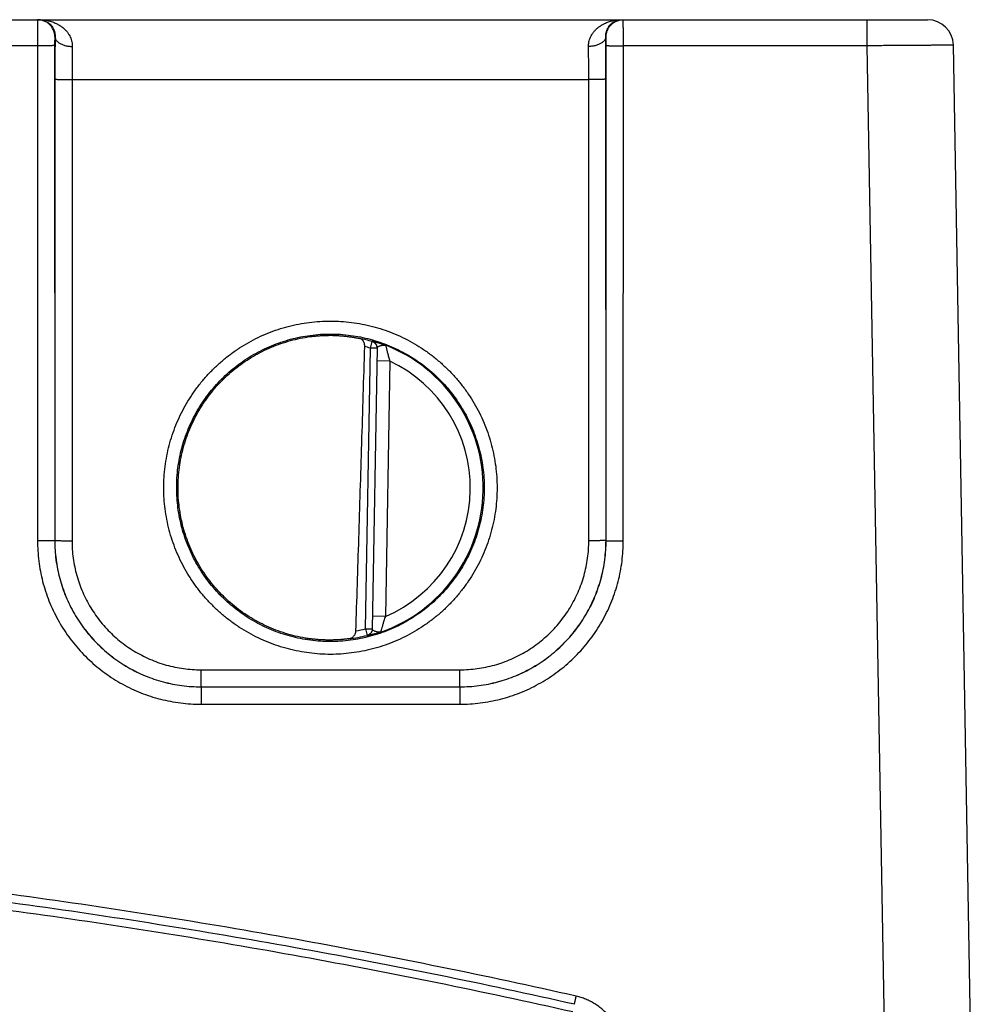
# Model space of a CAD drawing. Header units: inches. Extents: x 0 to 22, y 0 to 17.
# Tile 13 of 30: x 16.5 to 17.6, y 6 to 7.1. Entities that reach past the tile are written whole.
import ezdxf

# ---------------------------------------------------------------- set-up
doc = ezdxf.new("R2010")
doc.units = ezdxf.units.IN
doc.header["$LTSCALE"] = 1.21
doc.header["$MEASUREMENT"] = 0
doc.layers.get('0').update_dxf_attribs({"linetype": 'CONTINUOUS'})

msp = doc.modelspace()

# ---------------------------------------------------------------- linework, layer by layer
at = {"color": 7, "linetype": 'CONTINUOUS'}
for p, q in [((13.572, 7.1212), (17.566, 7.1212)), ((17.496, 7.091), (17.496, 7.1212)), ((16.552, 7.1012), (16.5517, 7.1012)), ((17.1923, 7.1012), (17.192, 7.1012)), ((16.5315, 7.091), (16.2825, 7.091)), ((16.5315, 7.091), (16.5316, 6.5156)), ((16.5515, 7.0911), (16.5516, 6.5158)), ((17.1924, 6.5158), (17.1925, 7.0911)), ((17.2124, 6.5156), (17.2125, 7.091)), ((17.496, 7.091), (17.2125, 7.091)), ((17.525, 5.4314), (17.496, 7.091)), ((17.625, 5.4322), (17.596, 7.0918)), ((16.5518, 7.052), (16.5517, 6.5159)), ((16.5718, 7.0518), (16.5717, 6.5157)), ((16.5718, 7.0518), (17.1722, 7.0518)), ((17.1723, 6.5157), (17.1722, 7.0518)), ((17.1923, 6.5159), (17.1922, 7.052)), ((16.9185, 6.7396), (16.9206, 6.7472)), ((16.9128, 6.4133), (16.9185, 6.7396)), ((16.9263, 6.7395), (16.9185, 6.7396)), ((16.9263, 6.7398), (16.9206, 6.4128)), ((16.9411, 6.7244), (16.9261, 6.7247)), ((16.9411, 6.7244), (16.9359, 6.4277)), ((16.5516, 6.5158), (16.5517, 6.5159)), ((17.1924, 6.5158), (17.1923, 6.5159)), ((16.9359, 6.4277), (16.9209, 6.428)), ((16.9128, 6.4133), (16.9206, 6.4132)), ((16.9128, 6.4133), (16.9147, 6.4057)), ((16.7216, 6.3657), (17.0224, 6.3657)), ((16.7216, 6.3459), (16.7216, 6.3657)), ((17.0224, 6.3459), (17.0224, 6.3657)), ((16.7216, 6.3459), (17.0224, 6.3459)), ((16.7216, 6.3459), (17.0224, 6.3459)), ((16.7216, 6.3459), (16.7216, 6.3459)), ((16.7216, 6.3459), (16.7216, 6.3257)), ((17.0224, 6.3459), (17.0224, 6.3459)), ((17.0224, 6.3459), (17.0224, 6.3257)), ((16.7216, 6.3257), (17.0224, 6.3257))]:
    msp.add_line(p, q, dxfattribs=at)
for centre, radius, start, end in [((17.566, 7.0912), 0.03, 1, 89.9989), ((16.872, 6.5772), 0.1768, 74.0306, 78.9352), ((16.872, 6.5772), 0.1689, 74.0306, 76.3334), ((16.872, 6.5772), 0.1776, 289.2017, 68.7984), ((16.872, 6.5772), 0.1626, 293.1447, 64.8553), ((16.872, 6.5772), 0.1689, 280.096, 283.9697), ((16.872, 6.5772), 0.1768, 277.0061, 283.9694)]:
    msp.add_arc(centre, radius, start, end, dxfattribs=at)
for points, knots in [([(16.5317, 7.1212), (16.5316, 7.1212), (16.5317, 7.1209), (16.5316, 7.1206), (16.5317, 7.1198), (16.5316, 7.1188), (16.5316, 7.1176), (16.5316, 7.116), (16.5316, 7.1143), (16.5316, 7.1123), (16.5316, 7.1101), (16.5315, 7.1077), (16.5315, 7.1052), (16.5315, 7.1025), (16.5315, 7.0997), (16.5315, 7.0968), (16.5315, 7.0939), (16.5315, 7.092), (16.5315, 7.091)], [0, 0, 0, 0, 0.004822, 0.019181, 0.042989, 0.076043, 0.118035, 0.16855, 0.227091, 0.293086, 0.365886, 0.444785, 0.52902, 0.617761, 0.710137, 0.805254, 0.902189, 1, 1, 1, 1]), ([(16.5517, 7.1012), (16.5517, 7.102), (16.5516, 7.1035), (16.5512, 7.1057), (16.5506, 7.1078), (16.5497, 7.1099), (16.5487, 7.1119), (16.5474, 7.1137), (16.5459, 7.1154), (16.5442, 7.1169), (16.5424, 7.1182), (16.5404, 7.1193), (16.5383, 7.1201), (16.5362, 7.1208), (16.5339, 7.1211), (16.5324, 7.1212), (16.5317, 7.1212)], [0, 0, 0, 0, 0.071434, 0.142867, 0.2143, 0.285733, 0.357164, 0.428595, 0.500024, 0.571452, 0.642879, 0.714305, 0.785729, 0.857153, 0.928577, 1, 1, 1, 1]), ([(16.5333, 7.1212), (16.5346, 7.1212), (16.5371, 7.121), (16.5406, 7.1198), (16.5437, 7.1181), (16.5462, 7.116), (16.5482, 7.1137), (16.5498, 7.1112), (16.5509, 7.1087), (16.5516, 7.1062), (16.552, 7.1037), (16.5521, 7.102), (16.552, 7.1012)], [0, 0, 0, 0, 0.124714, 0.246799, 0.361636, 0.468054, 0.567887, 0.662442, 0.752531, 0.838677, 0.921137, 1, 1, 1, 1]), ([(16.5333, 7.1212), (16.5351, 7.1212), (16.5387, 7.121), (16.5439, 7.1202), (16.5488, 7.1188), (16.5533, 7.1169), (16.5573, 7.1147), (16.5608, 7.1122), (16.5638, 7.1096), (16.5663, 7.1068), (16.5682, 7.1039), (16.5697, 7.1011), (16.5708, 7.0983), (16.5716, 7.0955), (16.572, 7.0928), (16.572, 7.091), (16.572, 7.0901)], [0, 0, 0, 0, 0.097936, 0.194104, 0.287113, 0.375636, 0.458901, 0.536615, 0.608802, 0.67578, 0.738035, 0.796131, 0.850722, 0.902433, 0.95194, 1, 1, 1, 1]), ([(17.172, 7.0901), (17.172, 7.091), (17.172, 7.0928), (17.1724, 7.0955), (17.1732, 7.0983), (17.1743, 7.1011), (17.1758, 7.1039), (17.1778, 7.1068), (17.1802, 7.1096), (17.1832, 7.1122), (17.1867, 7.1147), (17.1907, 7.1169), (17.1952, 7.1188), (17.2001, 7.1202), (17.2053, 7.121), (17.2089, 7.1212), (17.2107, 7.1212)], [0, 0, 0, 0, 0.04806, 0.097567, 0.149278, 0.203868, 0.261965, 0.32422, 0.391198, 0.463384, 0.541099, 0.624364, 0.712887, 0.805895, 0.902064, 1, 1, 1, 1]), ([(17.192, 7.1012), (17.192, 7.102), (17.192, 7.1037), (17.1924, 7.1062), (17.1931, 7.1087), (17.1943, 7.1112), (17.1958, 7.1137), (17.1978, 7.116), (17.2003, 7.1181), (17.2034, 7.1198), (17.2069, 7.121), (17.2094, 7.1212), (17.2107, 7.1212)], [0, 0, 0, 0, 0.078863, 0.161324, 0.24747, 0.337558, 0.432114, 0.531947, 0.638364, 0.753202, 0.875286, 1, 1, 1, 1]), ([(17.1923, 7.1012), (17.1923, 7.102), (17.1924, 7.1035), (17.1928, 7.1057), (17.1934, 7.1078), (17.1943, 7.1099), (17.1953, 7.1119), (17.1966, 7.1137), (17.1981, 7.1154), (17.1998, 7.1169), (17.2017, 7.1182), (17.2036, 7.1193), (17.2057, 7.1201), (17.2079, 7.1208), (17.2101, 7.1211), (17.2116, 7.1212), (17.2123, 7.1212)], [0, 0, 0, 0, 0.071434, 0.142867, 0.2143, 0.285733, 0.357164, 0.428595, 0.500024, 0.571452, 0.642879, 0.714305, 0.785729, 0.857153, 0.928577, 1, 1, 1, 1]), ([(17.2125, 7.091), (17.2125, 7.092), (17.2125, 7.0939), (17.2125, 7.0968), (17.2125, 7.0997), (17.2125, 7.1025), (17.2125, 7.1052), (17.2125, 7.1077), (17.2125, 7.1101), (17.2124, 7.1123), (17.2124, 7.1143), (17.2124, 7.116), (17.2124, 7.1176), (17.2124, 7.1188), (17.2124, 7.1198), (17.2124, 7.1206), (17.2123, 7.1209), (17.2124, 7.1212), (17.2123, 7.1212)], [0, 0, 0, 0, 0.097811, 0.194746, 0.289863, 0.382239, 0.47098, 0.555215, 0.634114, 0.706914, 0.772909, 0.83145, 0.881965, 0.923957, 0.957011, 0.980819, 0.995178, 1, 1, 1, 1]), ([(16.5517, 7.1012), (16.5517, 7.1012), (16.5517, 7.1011), (16.5516, 7.1009), (16.5516, 7.1004), (16.5516, 7.0998), (16.5516, 7.0991), (16.5516, 7.0982), (16.5515, 7.0972), (16.5515, 7.0961), (16.5515, 7.095), (16.5515, 7.0937), (16.5515, 7.0924), (16.5515, 7.0916), (16.5515, 7.0911)], [0, 0, 0, 0, 0.0086, 0.033861, 0.075905, 0.134009, 0.206971, 0.293489, 0.392114, 0.501395, 0.619538, 0.744001, 0.871814, 1, 1, 1, 1]), ([(16.552, 7.1012), (16.552, 7.0994), (16.552, 7.0956), (16.5519, 7.0899), (16.5519, 7.0839), (16.5518, 7.0777), (16.5518, 7.0713), (16.5518, 7.0649), (16.5518, 7.0585), (16.5518, 7.0542), (16.5518, 7.052)], [0, 0, 0, 0, 0.111413, 0.228753, 0.351114, 0.477469, 0.60671, 0.737669, 0.869159, 1, 1, 1, 1]), ([(16.552, 7.1012), (16.552, 7.1008), (16.5522, 7.1), (16.5526, 7.0987), (16.5532, 7.0975), (16.5541, 7.0964), (16.5552, 7.0953), (16.5565, 7.0943), (16.558, 7.0934), (16.5597, 7.0926), (16.5615, 7.0918), (16.5634, 7.0912), (16.5655, 7.0908), (16.5676, 7.0904), (16.5698, 7.0902), (16.5713, 7.0901), (16.572, 7.0901)], [0, 0, 0, 0, 0.050062, 0.101704, 0.156057, 0.213976, 0.276008, 0.342416, 0.41322, 0.488238, 0.567128, 0.649415, 0.734524, 0.821802, 0.910543, 1, 1, 1, 1]), ([(17.192, 7.1012), (17.192, 7.1008), (17.1919, 7.1), (17.1914, 7.0987), (17.1908, 7.0975), (17.1899, 7.0964), (17.1888, 7.0953), (17.1875, 7.0943), (17.186, 7.0934), (17.1843, 7.0926), (17.1825, 7.0918), (17.1806, 7.0912), (17.1785, 7.0908), (17.1764, 7.0904), (17.1742, 7.0902), (17.1727, 7.0901), (17.172, 7.0901)], [0, 0, 0, 0, 0.050063, 0.101706, 0.156061, 0.213982, 0.276015, 0.342424, 0.413229, 0.488248, 0.567137, 0.649422, 0.73453, 0.821807, 0.910545, 1, 1, 1, 1]), ([(17.1922, 7.052), (17.1922, 7.0542), (17.1922, 7.0585), (17.1922, 7.0649), (17.1922, 7.0713), (17.1922, 7.0777), (17.1921, 7.0839), (17.1921, 7.0899), (17.192, 7.0956), (17.192, 7.0994), (17.192, 7.1012)], [0, 0, 0, 0, 0.130852, 0.262346, 0.393304, 0.522541, 0.648891, 0.771249, 0.888587, 1, 1, 1, 1]), ([(17.1925, 7.0911), (17.1925, 7.0916), (17.1925, 7.0924), (17.1925, 7.0937), (17.1925, 7.095), (17.1925, 7.0961), (17.1925, 7.0972), (17.1924, 7.0982), (17.1924, 7.0991), (17.1924, 7.0998), (17.1924, 7.1004), (17.1924, 7.1009), (17.1923, 7.1011), (17.1923, 7.1012), (17.1923, 7.1012)], [0, 0, 0, 0, 0.128186, 0.255999, 0.380462, 0.498605, 0.607886, 0.706511, 0.793029, 0.865991, 0.924095, 0.966139, 0.9914, 1, 1, 1, 1]), ([(16.5515, 7.0911), (16.5515, 7.0911), (16.5513, 7.0911), (16.5509, 7.0911), (16.5502, 7.0911), (16.5494, 7.0911), (16.5483, 7.091), (16.547, 7.091), (16.5455, 7.091), (16.5438, 7.091), (16.542, 7.091), (16.5401, 7.091), (16.538, 7.091), (16.5359, 7.091), (16.5337, 7.091), (16.5323, 7.091), (16.5315, 7.091)], [0, 0, 0, 0, 0.008138, 0.028437, 0.060674, 0.104459, 0.159254, 0.224387, 0.299058, 0.382348, 0.473234, 0.570597, 0.67324, 0.779902, 0.88927, 1, 1, 1, 1]), ([(16.572, 7.0901), (16.572, 7.0885), (16.572, 7.0851), (16.5719, 7.0799), (16.5719, 7.0745), (16.5718, 7.069), (16.5718, 7.0634), (16.5718, 7.0576), (16.5718, 7.0538), (16.5718, 7.0518)], [0, 0, 0, 0, 0.129405, 0.264909, 0.405562, 0.5504, 0.698432, 0.848644, 1, 1, 1, 1]), ([(17.1722, 7.0518), (17.1722, 7.0538), (17.1722, 7.0576), (17.1722, 7.0634), (17.1722, 7.069), (17.1722, 7.0745), (17.1721, 7.0799), (17.172, 7.0851), (17.172, 7.0885), (17.172, 7.0901)], [0, 0, 0, 0, 0.151357, 0.301568, 0.4496, 0.594438, 0.735092, 0.870597, 1, 1, 1, 1]), ([(17.1925, 7.0911), (17.1925, 7.0911), (17.1927, 7.0911), (17.1931, 7.0911), (17.1938, 7.0911), (17.1947, 7.0911), (17.1957, 7.091), (17.197, 7.091), (17.1985, 7.091), (17.2002, 7.091), (17.202, 7.091), (17.2039, 7.091), (17.206, 7.091), (17.2081, 7.091), (17.2103, 7.091), (17.2118, 7.091), (17.2125, 7.091)], [0, 0, 0, 0, 0.008138, 0.028437, 0.060674, 0.104459, 0.159254, 0.224387, 0.299058, 0.382348, 0.473234, 0.570597, 0.67324, 0.779902, 0.88927, 1, 1, 1, 1]), ([(17.596, 7.0918), (17.596, 7.0917), (17.5954, 7.0918), (17.5948, 7.0916), (17.5933, 7.0917), (17.5914, 7.0916), (17.5889, 7.0916), (17.586, 7.0916), (17.5825, 7.0915), (17.5785, 7.0915), (17.5741, 7.0915), (17.5692, 7.0914), (17.5639, 7.0914), (17.5583, 7.0913), (17.5523, 7.0913), (17.546, 7.0913), (17.5394, 7.0912), (17.5325, 7.0912), (17.5255, 7.0911), (17.5183, 7.0911), (17.5109, 7.091), (17.5035, 7.091), (17.4985, 7.091), (17.496, 7.091)], [0, 0, 0, 0, 0.002803, 0.011186, 0.025104, 0.044475, 0.069191, 0.099111, 0.13406, 0.173833, 0.2182, 0.266916, 0.31972, 0.37633, 0.436443, 0.499736, 0.565856, 0.634423, 0.705044, 0.777323, 0.850857, 0.92523, 1, 1, 1, 1]), ([(16.5518, 7.052), (16.5518, 7.052), (16.552, 7.052), (16.5524, 7.052), (16.5531, 7.052), (16.5539, 7.0519), (16.555, 7.0519), (16.5563, 7.0519), (16.5578, 7.0519), (16.5595, 7.0519), (16.5613, 7.0519), (16.5632, 7.0519), (16.5653, 7.0518), (16.5674, 7.0518), (16.5696, 7.0518), (16.571, 7.0518), (16.5718, 7.0518)], [0, 0, 0, 0, 0.008139, 0.02844, 0.06068, 0.104467, 0.159265, 0.2244, 0.299072, 0.382363, 0.473247, 0.570609, 0.67325, 0.779909, 0.889274, 1, 1, 1, 1]), ([(17.1922, 7.052), (17.1922, 7.052), (17.192, 7.052), (17.1916, 7.052), (17.1909, 7.052), (17.1901, 7.0519), (17.189, 7.0519), (17.1877, 7.0519), (17.1862, 7.0519), (17.1845, 7.0519), (17.1827, 7.0519), (17.1808, 7.0519), (17.1788, 7.0518), (17.1766, 7.0518), (17.1744, 7.0518), (17.173, 7.0518), (17.1722, 7.0518)], [0, 0, 0, 0, 0.008139, 0.028439, 0.06068, 0.104467, 0.159265, 0.2244, 0.299072, 0.382362, 0.473247, 0.570608, 0.67325, 0.779909, 0.889274, 1, 1, 1, 1]), ([(16.872, 6.3836), (16.8679, 6.3836), (16.8597, 6.3839), (16.8474, 6.3851), (16.8352, 6.387), (16.8231, 6.3898), (16.8111, 6.3933), (16.7995, 6.3976), (16.7881, 6.4026), (16.7771, 6.4083), (16.7664, 6.4148), (16.7562, 6.4219), (16.7465, 6.4296), (16.7373, 6.438), (16.7286, 6.4469), (16.7205, 6.4564), (16.7131, 6.4663), (16.7063, 6.4768), (16.7002, 6.4876), (16.6948, 6.4988), (16.6901, 6.5103), (16.6862, 6.5221), (16.683, 6.5341), (16.6807, 6.5464), (16.6791, 6.5587), (16.6783, 6.5711), (16.6783, 6.5835), (16.6791, 6.5959), (16.6807, 6.6083), (16.683, 6.6205), (16.6862, 6.6325), (16.6901, 6.6443), (16.6948, 6.6558), (16.7002, 6.6671), (16.7063, 6.6779), (16.7131, 6.6883), (16.7205, 6.6983), (16.7286, 6.7077), (16.7372, 6.7167), (16.7465, 6.725), (16.7562, 6.7328), (16.7664, 6.7399), (16.777, 6.7463), (16.7881, 6.752), (16.7994, 6.7571), (16.8111, 6.7614), (16.823, 6.7649), (16.8352, 6.7676), (16.8474, 6.7696), (16.8597, 6.7708), (16.8679, 6.771), (16.872, 6.771)], [0, 0, 0, 0, 0.020183, 0.04047, 0.060831, 0.081241, 0.101675, 0.12211, 0.14253, 0.162944, 0.183362, 0.203789, 0.22422, 0.244649, 0.265076, 0.285501, 0.305927, 0.326354, 0.346781, 0.367207, 0.387633, 0.408058, 0.428484, 0.448909, 0.469335, 0.489762, 0.510189, 0.530616, 0.551043, 0.57147, 0.591897, 0.612323, 0.63275, 0.653177, 0.673604, 0.694031, 0.714457, 0.734882, 0.755309, 0.775738, 0.796169, 0.816596, 0.837012, 0.857426, 0.877848, 0.898287, 0.91873, 0.939149, 0.959519, 0.979813, 1, 1, 1, 1]), ([(16.872, 6.771), (16.8761, 6.771), (16.8843, 6.7708), (16.8966, 6.7696), (16.9088, 6.7676), (16.9209, 6.7649), (16.9329, 6.7614), (16.9446, 6.7571), (16.9559, 6.7521), (16.967, 6.7463), (16.9776, 6.7399), (16.9878, 6.7328), (16.9975, 6.725), (17.0067, 6.7167), (17.0154, 6.7078), (17.0235, 6.6983), (17.0309, 6.6883), (17.0377, 6.6779), (17.0438, 6.6671), (17.0492, 6.6559), (17.0539, 6.6443), (17.0578, 6.6325), (17.061, 6.6205), (17.0633, 6.6083), (17.0649, 6.596), (17.0657, 6.5836), (17.0657, 6.5711), (17.0649, 6.5587), (17.0634, 6.5464), (17.061, 6.5342), (17.0578, 6.5221), (17.0539, 6.5103), (17.0492, 6.4988), (17.0438, 6.4876), (17.0377, 6.4768), (17.0309, 6.4664), (17.0235, 6.4564), (17.0154, 6.4469), (17.0068, 6.438), (16.9975, 6.4296), (16.9878, 6.4219), (16.9776, 6.4148), (16.967, 6.4084), (16.9559, 6.4026), (16.9446, 6.3976), (16.9329, 6.3933), (16.921, 6.3898), (16.9088, 6.387), (16.8966, 6.3851), (16.8843, 6.3839), (16.8761, 6.3836), (16.872, 6.3836)], [0, 0, 0, 0, 0.020183, 0.04047, 0.060831, 0.081241, 0.101676, 0.12211, 0.142531, 0.162945, 0.183363, 0.203789, 0.22422, 0.24465, 0.265076, 0.285501, 0.305927, 0.326354, 0.346781, 0.367207, 0.387633, 0.408058, 0.428484, 0.44891, 0.469336, 0.489762, 0.510189, 0.530616, 0.551043, 0.57147, 0.591897, 0.612323, 0.63275, 0.653177, 0.673604, 0.694031, 0.714456, 0.734882, 0.755309, 0.775738, 0.796169, 0.816595, 0.837012, 0.857426, 0.877848, 0.898287, 0.91873, 0.939149, 0.959519, 0.979813, 1, 1, 1, 1]), ([(16.872, 6.3985), (16.8681, 6.3985), (16.8603, 6.3987), (16.8487, 6.3999), (16.8371, 6.4018), (16.8257, 6.4045), (16.8145, 6.4079), (16.8035, 6.412), (16.7929, 6.4168), (16.7826, 6.4223), (16.7726, 6.4285), (16.7631, 6.4353), (16.7541, 6.4428), (16.7455, 6.4508), (16.7375, 6.4593), (16.7301, 6.4683), (16.7233, 6.4778), (16.7171, 6.4878), (16.7116, 6.4981), (16.7068, 6.5087), (16.7027, 6.5197), (16.6993, 6.5309), (16.6966, 6.5423), (16.6947, 6.5538), (16.6936, 6.5654), (16.6932, 6.5771), (16.6935, 6.5888), (16.6947, 6.6004), (16.6966, 6.612), (16.6992, 6.6234), (16.7026, 6.6346), (16.7067, 6.6455), (16.7116, 6.6562), (16.7171, 6.6665), (16.7232, 6.6765), (16.7301, 6.686), (16.7375, 6.695), (16.7455, 6.7036), (16.754, 6.7116), (16.7631, 6.719), (16.7726, 6.7259), (16.7825, 6.732), (16.7929, 6.7376), (16.8035, 6.7424), (16.8145, 6.7465), (16.8257, 6.7499), (16.8371, 6.7526), (16.8486, 6.7545), (16.8603, 6.7557), (16.8681, 6.7559), (16.872, 6.7559)], [0, 0, 0, 0, 0.020841, 0.041683, 0.062524, 0.083361, 0.104197, 0.125036, 0.145875, 0.166714, 0.187549, 0.20838, 0.229209, 0.250036, 0.270863, 0.291687, 0.312509, 0.333328, 0.354145, 0.374959, 0.395771, 0.416582, 0.437394, 0.458207, 0.479022, 0.49984, 0.52066, 0.541483, 0.562308, 0.583134, 0.603964, 0.624795, 0.645628, 0.666463, 0.6873, 0.708139, 0.72898, 0.749823, 0.770667, 0.791511, 0.812358, 0.833207, 0.854058, 0.874909, 0.895759, 0.916607, 0.937455, 0.958304, 0.979154, 1, 1, 1, 1]), ([(16.8425, 6.4026), (16.8386, 6.4033), (16.831, 6.4048), (16.8197, 6.4079), (16.8086, 6.4117), (16.7978, 6.4163), (16.7873, 6.4215), (16.7772, 6.4275), (16.7676, 6.434), (16.7583, 6.4413), (16.7496, 6.4491), (16.7414, 6.4574), (16.7338, 6.4663), (16.7267, 6.4757), (16.7203, 6.4855), (16.7146, 6.4957), (16.7096, 6.5063), (16.7052, 6.5172), (16.7016, 6.5283), (16.6988, 6.5397), (16.6967, 6.5512), (16.6953, 6.5628), (16.6948, 6.5745), (16.695, 6.5862), (16.6959, 6.5979), (16.6977, 6.6095), (16.7002, 6.6209), (16.7034, 6.6322), (16.7074, 6.6432), (16.7122, 6.6539), (16.7176, 6.6643), (16.7236, 6.6743), (16.7304, 6.6839), (16.7377, 6.693), (16.7457, 6.7016), (16.7541, 6.7097), (16.7631, 6.7172), (16.7726, 6.7241), (16.7825, 6.7303), (16.7928, 6.7359), (16.8035, 6.7408), (16.8144, 6.7449), (16.8256, 6.7484), (16.837, 6.7511), (16.8447, 6.7524), (16.8486, 6.7529)], [0, 0, 0, 0, 0.023249, 0.046515, 0.069755, 0.093015, 0.116277, 0.139516, 0.162783, 0.186036, 0.209284, 0.232552, 0.255795, 0.279056, 0.302321, 0.325562, 0.348831, 0.372088, 0.395336, 0.418606, 0.441852, 0.465112, 0.48838, 0.511622, 0.53489, 0.55815, 0.581396, 0.604667, 0.627914, 0.651171, 0.67444, 0.697681, 0.720946, 0.744206, 0.767449, 0.790717, 0.813965, 0.837218, 0.860484, 0.883724, 0.906986, 0.930246, 0.953485, 0.976751, 1, 1, 1, 1]), ([(16.8486, 6.7529), (16.8502, 6.7531), (16.8533, 6.7535), (16.858, 6.7539), (16.8627, 6.7542), (16.8674, 6.7543), (16.8705, 6.7544), (16.872, 6.7544)], [0, 0, 0, 0, 0.20388, 0.40596, 0.60617, 0.804217, 1, 1, 1, 1]), ([(16.872, 6.7559), (16.8759, 6.7559), (16.8837, 6.7557), (16.8954, 6.7545), (16.9069, 6.7526), (16.9183, 6.7499), (16.9295, 6.7465), (16.9405, 6.7424), (16.9511, 6.7376), (16.9614, 6.7321), (16.9714, 6.7259), (16.9809, 6.7191), (16.9899, 6.7116), (16.9985, 6.7036), (17.0065, 6.6951), (17.0139, 6.6861), (17.0207, 6.6766), (17.0269, 6.6666), (17.0324, 6.6563), (17.0372, 6.6457), (17.0413, 6.6347), (17.0447, 6.6235), (17.0474, 6.6121), (17.0493, 6.6006), (17.0505, 6.589), (17.0508, 6.5773), (17.0505, 6.5656), (17.0493, 6.554), (17.0474, 6.5424), (17.0448, 6.531), (17.0414, 6.5198), (17.0373, 6.5089), (17.0324, 6.4982), (17.0269, 6.4879), (17.0208, 6.4779), (17.0139, 6.4684), (17.0065, 6.4594), (16.9985, 6.4508), (16.99, 6.4428), (16.9809, 6.4354), (16.9714, 6.4285), (16.9615, 6.4224), (16.9512, 6.4168), (16.9405, 6.412), (16.9295, 6.4079), (16.9183, 6.4045), (16.9069, 6.4018), (16.8954, 6.3999), (16.8837, 6.3987), (16.8759, 6.3985), (16.872, 6.3985)], [0, 0, 0, 0, 0.020841, 0.041684, 0.062524, 0.083361, 0.104198, 0.125036, 0.145876, 0.166714, 0.18755, 0.208381, 0.229209, 0.250036, 0.270863, 0.291687, 0.312509, 0.333328, 0.354145, 0.374959, 0.395771, 0.416582, 0.437394, 0.458206, 0.479021, 0.499839, 0.52066, 0.541482, 0.562307, 0.583134, 0.603963, 0.624794, 0.645628, 0.666463, 0.687299, 0.708139, 0.72898, 0.749823, 0.770667, 0.791511, 0.812358, 0.833207, 0.854058, 0.874909, 0.895759, 0.916607, 0.937455, 0.958304, 0.979154, 1, 1, 1, 1]), ([(16.872, 6.7544), (16.8738, 6.7544), (16.8773, 6.7543), (16.8825, 6.754), (16.8876, 6.7536), (16.8925, 6.753), (16.8972, 6.7523), (16.9016, 6.7516), (16.9045, 6.751), (16.9059, 6.7507)], [0, 0, 0, 0, 0.155553, 0.308166, 0.457227, 0.601986, 0.741451, 0.874511, 1, 1, 1, 1]), ([(16.9016, 6.411), (16.9028, 6.4468), (16.9051, 6.5193), (16.9085, 6.6294), (16.9108, 6.7037), (16.9119, 6.7413)], [0, 0, 0, 0, 0.325077, 0.658356, 1, 1, 1, 1]), ([(16.9119, 6.7413), (16.9119, 6.7417), (16.9119, 6.7423), (16.9118, 6.7434), (16.9116, 6.7444), (16.9113, 6.7455), (16.9109, 6.7465), (16.9104, 6.7475), (16.9097, 6.7484), (16.9089, 6.7492), (16.908, 6.7499), (16.907, 6.7504), (16.9063, 6.7506), (16.9059, 6.7507)], [0, 0, 0, 0, 0.083197, 0.169894, 0.258517, 0.348896, 0.44073, 0.532801, 0.625384, 0.718016, 0.810455, 0.904214, 1, 1, 1, 1]), ([(16.9206, 6.7475), (16.9206, 6.7476), (16.9209, 6.7475), (16.9212, 6.7475), (16.9219, 6.7473), (16.9228, 6.7471), (16.924, 6.7468), (16.9254, 6.7464), (16.9271, 6.7459), (16.9291, 6.7453), (16.9312, 6.7446), (16.9337, 6.7437), (16.9353, 6.7431), (16.9362, 6.7428)], [0, 0, 0, 0, 0.007729, 0.031549, 0.072239, 0.130105, 0.205097, 0.296905, 0.405137, 0.529702, 0.670533, 0.827415, 1, 1, 1, 1]), ([(16.9206, 6.7472), (16.9206, 6.7472), (16.9206, 6.7473), (16.9206, 6.7474), (16.9206, 6.7475), (16.9206, 6.7475)], [0, 0, 0, 0, 0.333444, 0.666736, 1, 1, 1, 1]), ([(16.9263, 6.7398), (16.9264, 6.7402), (16.9263, 6.7408), (16.9261, 6.7419), (16.9258, 6.7428), (16.9254, 6.7438), (16.9248, 6.7447), (16.9242, 6.7454), (16.9234, 6.7461), (16.9225, 6.7467), (16.9216, 6.7472), (16.921, 6.7474), (16.9206, 6.7475)], [0, 0, 0, 0, 0.09999, 0.199984, 0.299979, 0.399975, 0.499974, 0.599974, 0.699977, 0.799983, 0.89999, 1, 1, 1, 1]), ([(16.9263, 6.7398), (16.9263, 6.74), (16.9263, 6.7406), (16.9261, 6.7415), (16.9258, 6.7425), (16.9254, 6.7434), (16.9248, 6.7443), (16.9241, 6.7451), (16.9234, 6.7458), (16.9225, 6.7464), (16.9216, 6.7468), (16.921, 6.7471), (16.9206, 6.7472)], [0, 0, 0, 0, 0.067466, 0.171074, 0.274682, 0.378293, 0.481906, 0.58552, 0.689137, 0.792756, 0.896377, 1, 1, 1, 1]), ([(16.9263, 6.7398), (16.9263, 6.74), (16.9265, 6.7404), (16.9271, 6.741), (16.928, 6.7416), (16.9292, 6.7421), (16.9306, 6.7425), (16.932, 6.7429), (16.9335, 6.7431), (16.9349, 6.7431), (16.9358, 6.7429), (16.9362, 6.7428)], [0, 0, 0, 0, 0.050429, 0.118249, 0.213908, 0.338976, 0.476494, 0.615847, 0.753458, 0.882654, 1, 1, 1, 1]), ([(16.9362, 6.7428), (16.9362, 6.7427), (16.9363, 6.7426), (16.9363, 6.7422), (16.9365, 6.7417), (16.9366, 6.7409), (16.9369, 6.74), (16.9372, 6.7388), (16.9375, 6.7374), (16.9379, 6.7357), (16.9384, 6.7339), (16.939, 6.7318), (16.9396, 6.7295), (16.9403, 6.727), (16.9408, 6.7253), (16.9411, 6.7244)], [0, 0, 0, 0, 0.007176, 0.025272, 0.054424, 0.094868, 0.146929, 0.210954, 0.287257, 0.376067, 0.47749, 0.591405, 0.717305, 0.854015, 1, 1, 1, 1]), ([(16.5516, 6.5158), (16.5516, 6.5158), (16.5514, 6.5158), (16.551, 6.5157), (16.5503, 6.5157), (16.5494, 6.5157), (16.5483, 6.5157), (16.5471, 6.5157), (16.5456, 6.5157), (16.5439, 6.5157), (16.5421, 6.5157), (16.5402, 6.5156), (16.5381, 6.5156), (16.536, 6.5156), (16.5338, 6.5156), (16.5323, 6.5156), (16.5316, 6.5156)], [0, 0, 0, 0, 0.008138, 0.028438, 0.060677, 0.104462, 0.159258, 0.224392, 0.299062, 0.382352, 0.473237, 0.570599, 0.673242, 0.779903, 0.889271, 1, 1, 1, 1]), ([(16.5316, 6.5156), (16.5316, 6.5117), (16.5319, 6.5037), (16.533, 6.4919), (16.5348, 6.4801), (16.5374, 6.4684), (16.5408, 6.4569), (16.5448, 6.4457), (16.5496, 6.4347), (16.555, 6.4241), (16.5611, 6.4138), (16.5678, 6.4039), (16.5751, 6.3945), (16.583, 6.3855), (16.5915, 6.3771), (16.6004, 6.3692), (16.6099, 6.3619), (16.6197, 6.3551), (16.63, 6.3491), (16.6407, 6.3436), (16.6516, 6.3389), (16.6629, 6.3348), (16.6744, 6.3315), (16.686, 6.3289), (16.6978, 6.327), (16.7097, 6.3259), (16.7176, 6.3257), (16.7216, 6.3257)], [0, 0, 0, 0, 0.039808, 0.079749, 0.119771, 0.159825, 0.199864, 0.239876, 0.279879, 0.319891, 0.359909, 0.399927, 0.439939, 0.479948, 0.519957, 0.559967, 0.599983, 0.640005, 0.680029, 0.720047, 0.760057, 0.800078, 0.840129, 0.880195, 0.920229, 0.960182, 1, 1, 1, 1]), ([(16.5516, 6.5158), (16.5516, 6.5121), (16.5518, 6.5047), (16.5529, 6.4936), (16.5548, 6.4826), (16.5573, 6.4718), (16.5605, 6.4611), (16.5644, 6.4507), (16.569, 6.4406), (16.5743, 6.4307), (16.5802, 6.4213), (16.5866, 6.4123), (16.5937, 6.4037), (16.6013, 6.3956), (16.6094, 6.388), (16.618, 6.3809), (16.6271, 6.3744), (16.6365, 6.3685), (16.6463, 6.3633), (16.6565, 6.3587), (16.6669, 6.3548), (16.6775, 6.3515), (16.6884, 6.349), (16.6994, 6.3472), (16.7105, 6.3461), (16.7179, 6.3459), (16.7216, 6.3459)], [0, 0, 0, 0, 0.04169, 0.083382, 0.12507, 0.166753, 0.20843, 0.250099, 0.291758, 0.333405, 0.375041, 0.416668, 0.458288, 0.499907, 0.54153, 0.583159, 0.624799, 0.666451, 0.708117, 0.749793, 0.791481, 0.833177, 0.874878, 0.916585, 0.958294, 1, 1, 1, 1]), ([(16.5517, 6.5159), (16.5517, 6.5122), (16.5519, 6.5047), (16.553, 6.4937), (16.5548, 6.4827), (16.5574, 6.4718), (16.5606, 6.4612), (16.5645, 6.4507), (16.5691, 6.4406), (16.5744, 6.4308), (16.5802, 6.4213), (16.5867, 6.4123), (16.5938, 6.4037), (16.6014, 6.3956), (16.6095, 6.388), (16.6181, 6.3809), (16.6271, 6.3745), (16.6366, 6.3686), (16.6464, 6.3633), (16.6565, 6.3587), (16.6669, 6.3548), (16.6776, 6.3516), (16.6884, 6.349), (16.6994, 6.3472), (16.7105, 6.3461), (16.7179, 6.3459), (16.7216, 6.3459)], [0, 0, 0, 0, 0.041709, 0.083416, 0.125115, 0.166804, 0.208486, 0.250163, 0.291831, 0.333487, 0.375128, 0.416758, 0.458384, 0.500009, 0.541636, 0.583266, 0.624902, 0.666548, 0.708206, 0.749874, 0.791548, 0.833227, 0.874912, 0.916604, 0.958302, 1, 1, 1, 1]), ([(16.5517, 6.5159), (16.5517, 6.5159), (16.5519, 6.5159), (16.5523, 6.5158), (16.553, 6.5158), (16.5538, 6.5158), (16.5549, 6.5158), (16.5562, 6.5158), (16.5577, 6.5158), (16.5594, 6.5157), (16.5612, 6.5157), (16.5631, 6.5157), (16.5652, 6.5157), (16.5673, 6.5157), (16.5695, 6.5157), (16.5709, 6.5157), (16.5717, 6.5157)], [0, 0, 0, 0, 0.008138, 0.028438, 0.060677, 0.104463, 0.15926, 0.224393, 0.299064, 0.382354, 0.473239, 0.570601, 0.673244, 0.779904, 0.889271, 1, 1, 1, 1]), ([(16.5717, 6.5157), (16.5717, 6.5123), (16.5719, 6.5055), (16.5729, 6.4954), (16.5747, 6.4853), (16.5771, 6.4753), (16.5802, 6.4655), (16.584, 6.456), (16.5884, 6.4467), (16.5934, 6.4377), (16.599, 6.4292), (16.6052, 6.421), (16.6119, 6.4132), (16.6192, 6.406), (16.6269, 6.3992), (16.6351, 6.393), (16.6437, 6.3874), (16.6526, 6.3824), (16.6619, 6.378), (16.6714, 6.3742), (16.6812, 6.3711), (16.6912, 6.3687), (16.7013, 6.367), (16.7115, 6.3659), (16.7182, 6.3657), (16.7216, 6.3657)], [0, 0, 0, 0, 0.043164, 0.086525, 0.130015, 0.173572, 0.217139, 0.260671, 0.304183, 0.3477, 0.391232, 0.434766, 0.478291, 0.521811, 0.565335, 0.608864, 0.652389, 0.695896, 0.739397, 0.782918, 0.826474, 0.870021, 0.9135, 0.95685, 1, 1, 1, 1]), ([(17.0224, 6.3459), (17.0261, 6.3459), (17.0335, 6.3461), (17.0446, 6.3472), (17.0556, 6.349), (17.0664, 6.3516), (17.0771, 6.3548), (17.0875, 6.3587), (17.0976, 6.3633), (17.1074, 6.3686), (17.1169, 6.3744), (17.1259, 6.3809), (17.1345, 6.388), (17.1426, 6.3956), (17.1502, 6.4037), (17.1573, 6.4123), (17.1638, 6.4213), (17.1696, 6.4308), (17.1749, 6.4406), (17.1795, 6.4507), (17.1834, 6.4612), (17.1866, 6.4718), (17.1892, 6.4827), (17.191, 6.4937), (17.1921, 6.5047), (17.1923, 6.5122), (17.1923, 6.5159)], [0, 0, 0, 0, 0.041696, 0.083391, 0.125077, 0.166755, 0.208426, 0.250094, 0.291754, 0.333402, 0.375037, 0.416664, 0.458288, 0.499912, 0.54154, 0.583172, 0.624812, 0.666463, 0.708128, 0.749804, 0.791489, 0.833178, 0.874874, 0.916578, 0.958289, 1, 1, 1, 1]), ([(17.0224, 6.3459), (17.0261, 6.3459), (17.0335, 6.3461), (17.0446, 6.3472), (17.0556, 6.349), (17.0665, 6.3515), (17.0771, 6.3548), (17.0875, 6.3587), (17.0977, 6.3633), (17.1075, 6.3685), (17.1169, 6.3744), (17.126, 6.3809), (17.1346, 6.3879), (17.1427, 6.3955), (17.1503, 6.4037), (17.1574, 6.4122), (17.1638, 6.4213), (17.1697, 6.4307), (17.175, 6.4405), (17.1796, 6.4507), (17.1835, 6.4611), (17.1867, 6.4718), (17.1893, 6.4826), (17.1911, 6.4936), (17.1922, 6.5047), (17.1924, 6.5121), (17.1924, 6.5158)], [0, 0, 0, 0, 0.041704, 0.08341, 0.125111, 0.166807, 0.208495, 0.250175, 0.291843, 0.333498, 0.37514, 0.416771, 0.458394, 0.500014, 0.541636, 0.583263, 0.624899, 0.666545, 0.708203, 0.74987, 0.791547, 0.833231, 0.87492, 0.916613, 0.958308, 1, 1, 1, 1]), ([(17.0224, 6.3657), (17.0258, 6.3657), (17.0326, 6.3659), (17.0427, 6.367), (17.0528, 6.3687), (17.0628, 6.3711), (17.0726, 6.3742), (17.0821, 6.378), (17.0914, 6.3824), (17.1003, 6.3874), (17.1089, 6.393), (17.1171, 6.3992), (17.1248, 6.406), (17.1321, 6.4132), (17.1388, 6.421), (17.145, 6.4292), (17.1506, 6.4377), (17.1556, 6.4467), (17.16, 6.4559), (17.1638, 6.4655), (17.1669, 6.4753), (17.1693, 6.4853), (17.1711, 6.4954), (17.1721, 6.5055), (17.1723, 6.5123), (17.1723, 6.5157)], [0, 0, 0, 0, 0.043149, 0.086495, 0.129971, 0.173514, 0.217067, 0.260587, 0.304088, 0.347596, 0.391121, 0.43465, 0.478173, 0.521694, 0.565219, 0.608753, 0.652285, 0.695801, 0.739313, 0.782846, 0.826415, 0.869977, 0.913471, 0.956835, 1, 1, 1, 1]), ([(17.0224, 6.3257), (17.0264, 6.3257), (17.0343, 6.3259), (17.0462, 6.327), (17.058, 6.3289), (17.0696, 6.3315), (17.0811, 6.3348), (17.0924, 6.3389), (17.1033, 6.3436), (17.114, 6.3491), (17.1243, 6.3551), (17.1341, 6.3619), (17.1436, 6.3692), (17.1525, 6.3771), (17.161, 6.3855), (17.1689, 6.3945), (17.1762, 6.4039), (17.1829, 6.4138), (17.189, 6.4241), (17.1944, 6.4347), (17.1992, 6.4457), (17.2032, 6.4569), (17.2066, 6.4684), (17.2092, 6.4801), (17.211, 6.4919), (17.2122, 6.5037), (17.2124, 6.5117), (17.2124, 6.5156)], [0, 0, 0, 0, 0.039818, 0.079769, 0.119801, 0.159865, 0.199914, 0.239935, 0.279945, 0.319963, 0.359988, 0.400009, 0.440025, 0.480036, 0.520044, 0.560054, 0.600066, 0.640084, 0.680103, 0.720114, 0.760116, 0.800128, 0.840169, 0.880225, 0.920249, 0.960192, 1, 1, 1, 1]), ([(17.1923, 6.5159), (17.1923, 6.5159), (17.1921, 6.5159), (17.1917, 6.5158), (17.191, 6.5158), (17.1902, 6.5158), (17.1891, 6.5158), (17.1878, 6.5158), (17.1863, 6.5158), (17.1846, 6.5157), (17.1828, 6.5157), (17.1809, 6.5157), (17.1788, 6.5157), (17.1767, 6.5157), (17.1745, 6.5157), (17.1731, 6.5157), (17.1723, 6.5157)], [0, 0, 0, 0, 0.008138, 0.028438, 0.060677, 0.104463, 0.15926, 0.224393, 0.299064, 0.382354, 0.473239, 0.570601, 0.673244, 0.779904, 0.889271, 1, 1, 1, 1]), ([(17.1924, 6.5158), (17.1925, 6.5158), (17.1927, 6.5158), (17.193, 6.5157), (17.1937, 6.5157), (17.1946, 6.5157), (17.1957, 6.5157), (17.197, 6.5157), (17.1984, 6.5157), (17.2001, 6.5157), (17.2019, 6.5157), (17.2039, 6.5156), (17.2059, 6.5156), (17.208, 6.5156), (17.2102, 6.5156), (17.2117, 6.5156), (17.2124, 6.5156)], [0, 0, 0, 0, 0.008138, 0.028438, 0.060677, 0.104462, 0.159258, 0.224392, 0.299062, 0.382352, 0.473236, 0.570599, 0.673242, 0.779903, 0.889271, 1, 1, 1, 1]), ([(16.9359, 6.4277), (16.9356, 6.4269), (16.935, 6.4252), (16.9342, 6.4227), (16.9335, 6.4204), (16.9329, 6.4184), (16.9324, 6.4165), (16.9319, 6.4149), (16.9315, 6.4135), (16.9312, 6.4123), (16.9309, 6.4114), (16.9307, 6.4106), (16.9305, 6.4101), (16.9305, 6.4097), (16.9304, 6.4096), (16.9304, 6.4095)], [0, 0, 0, 0, 0.146034, 0.282822, 0.408711, 0.522522, 0.623826, 0.712567, 0.788873, 0.852941, 0.905058, 0.945556, 0.974728, 0.992819, 1, 1, 1, 1]), ([(16.8936, 6.4018), (16.8941, 6.4019), (16.895, 6.4021), (16.8963, 6.4026), (16.8975, 6.4033), (16.8985, 6.4041), (16.8994, 6.405), (16.9001, 6.4059), (16.9006, 6.407), (16.9011, 6.408), (16.9014, 6.409), (16.9015, 6.41), (16.9016, 6.4106), (16.9016, 6.411)], [0, 0, 0, 0, 0.112656, 0.219469, 0.321461, 0.41903, 0.512651, 0.602521, 0.688846, 0.771879, 0.851182, 0.927438, 1, 1, 1, 1]), ([(16.9206, 6.4128), (16.9206, 6.4125), (16.9206, 6.4118), (16.9204, 6.4108), (16.92, 6.4098), (16.9195, 6.4089), (16.9189, 6.4081), (16.9182, 6.4073), (16.9175, 6.4066), (16.9166, 6.4061), (16.9157, 6.4056), (16.915, 6.4054), (16.9147, 6.4053)], [0, 0, 0, 0, 0.099994, 0.199985, 0.299978, 0.399973, 0.49997, 0.59997, 0.699973, 0.799979, 0.899988, 1, 1, 1, 1]), ([(16.9206, 6.4122), (16.9205, 6.4118), (16.9204, 6.4112), (16.92, 6.4102), (16.9195, 6.4093), (16.9189, 6.4084), (16.9182, 6.4076), (16.9174, 6.407), (16.9166, 6.4064), (16.9157, 6.406), (16.915, 6.4058), (16.9147, 6.4057)], [0, 0, 0, 0, 0.111644, 0.223153, 0.334635, 0.446288, 0.558216, 0.669761, 0.780423, 0.890274, 1, 1, 1, 1]), ([(16.9304, 6.4095), (16.9295, 6.4092), (16.9278, 6.4087), (16.9254, 6.4079), (16.9232, 6.4073), (16.9212, 6.4068), (16.9195, 6.4063), (16.918, 6.406), (16.9168, 6.4057), (16.9159, 6.4055), (16.9152, 6.4054), (16.9149, 6.4054), (16.9147, 6.4053), (16.9147, 6.4053)], [0, 0, 0, 0, 0.172855, 0.329757, 0.470516, 0.595008, 0.703222, 0.795012, 0.869979, 0.927811, 0.968474, 0.992276, 1, 1, 1, 1]), ([(16.9304, 6.4095), (16.93, 6.4094), (16.9291, 6.4093), (16.9277, 6.4093), (16.9262, 6.4096), (16.9248, 6.41), (16.9234, 6.4105), (16.9222, 6.4111), (16.9213, 6.4116), (16.9208, 6.4122), (16.9206, 6.4127), (16.9206, 6.4128)], [0, 0, 0, 0, 0.117416, 0.246811, 0.384344, 0.523372, 0.661177, 0.786185, 0.881819, 0.949672, 1, 1, 1, 1]), ([(16.872, 6.4002), (16.8704, 6.4002), (16.8672, 6.4003), (16.8623, 6.4004), (16.8574, 6.4007), (16.8525, 6.4012), (16.8475, 6.4018), (16.8441, 6.4023), (16.8425, 6.4026)], [0, 0, 0, 0, 0.161249, 0.325006, 0.491001, 0.658983, 0.828722, 1, 1, 1, 1]), ([(16.8936, 6.4018), (16.8922, 6.4016), (16.8895, 6.4013), (16.8853, 6.4008), (16.881, 6.4005), (16.8765, 6.4003), (16.8735, 6.4003), (16.872, 6.4002)], [0, 0, 0, 0, 0.187197, 0.381742, 0.58275, 0.78913, 1, 1, 1, 1]), ([(16.9147, 6.4053), (16.9147, 6.4054), (16.9147, 6.4055), (16.9147, 6.4056), (16.9147, 6.4057), (16.9147, 6.4057)], [0, 0, 0, 0, 0.333264, 0.666555, 1, 1, 1, 1]), ([(17.1577, 5.9863), (17.1052, 5.9982), (16.9999, 6.0207), (16.8413, 6.0512), (16.6821, 6.0784), (16.5224, 6.1022), (16.3622, 6.1226), (16.2016, 6.1396), (16.0407, 6.1532), (15.8796, 6.1634), (15.7182, 6.1703), (15.5568, 6.1737), (15.3953, 6.1737), (15.2338, 6.1703), (15.0724, 6.1634), (14.9113, 6.1532), (14.7504, 6.1396), (14.5898, 6.1226), (14.4296, 6.1022), (14.2699, 6.0784), (14.1107, 6.0512), (13.9521, 6.0207), (13.8468, 5.9982), (13.7943, 5.9863)], [0, 0, 0, 0, 0.047622, 0.095248, 0.142868, 0.190482, 0.238096, 0.285713, 0.33333, 0.380949, 0.428568, 0.476189, 0.523811, 0.571432, 0.619051, 0.66667, 0.714287, 0.761904, 0.809517, 0.857132, 0.904752, 0.952378, 1, 1, 1, 1]), ([(17.1556, 5.9769), (17.1031, 5.9887), (16.998, 6.0113), (16.8396, 6.0417), (16.6806, 6.0688), (16.5211, 6.0926), (16.3611, 6.113), (16.2007, 6.13), (16.04, 6.1436), (15.879, 6.1538), (15.7179, 6.1606), (15.5566, 6.164), (15.3954, 6.164), (15.2341, 6.1606), (15.073, 6.1538), (14.912, 6.1436), (14.7513, 6.13), (14.5909, 6.113), (14.4309, 6.0926), (14.2714, 6.0688), (14.1124, 6.0417), (13.954, 6.0113), (13.8489, 5.9887), (13.7964, 5.9769)], [0, 0, 0, 0, 0.047622, 0.095248, 0.142868, 0.190483, 0.238097, 0.285713, 0.333331, 0.380949, 0.428569, 0.47619, 0.523811, 0.571432, 0.619051, 0.66667, 0.714287, 0.761904, 0.809518, 0.857132, 0.904752, 0.952378, 1, 1, 1, 1]), ([(13.7984, 5.9684), (13.8507, 5.9802), (13.9557, 6.0027), (14.1138, 6.0331), (14.2726, 6.0602), (14.4319, 6.0839), (14.5917, 6.1043), (14.752, 6.1213), (14.9125, 6.1349), (15.0733, 6.1451), (15.2343, 6.1519), (15.3954, 6.1553), (15.5566, 6.1553), (15.7177, 6.1519), (15.8787, 6.1451), (16.0395, 6.1349), (16.2, 6.1213), (16.3603, 6.1043), (16.5201, 6.0839), (16.6794, 6.0602), (16.8382, 6.0331), (16.9963, 6.0027), (17.1013, 5.9802), (17.1536, 5.9684)], [0, 0, 0, 0, 0.047584, 0.095185, 0.142797, 0.190417, 0.238042, 0.285669, 0.333295, 0.380922, 0.428551, 0.476184, 0.523817, 0.57145, 0.619079, 0.666706, 0.714332, 0.761958, 0.809583, 0.857203, 0.904816, 0.952416, 1, 1, 1, 1]), ([(17.1556, 5.9769), (17.1556, 5.977), (17.1557, 5.9773), (17.1558, 5.9778), (17.1559, 5.9785), (17.1561, 5.9794), (17.1564, 5.9803), (17.1566, 5.9814), (17.1569, 5.9825), (17.1571, 5.9838), (17.1574, 5.985), (17.1576, 5.9859), (17.1577, 5.9863)], [0, 0, 0, 0, 0.038836, 0.095225, 0.168149, 0.256287, 0.358043, 0.471577, 0.594834, 0.725583, 0.861458, 1, 1, 1, 1]), ([(17.2119, 5.9191), (17.2119, 5.9211), (17.2117, 5.9249), (17.211, 5.9307), (17.2097, 5.9364), (17.208, 5.942), (17.2058, 5.9474), (17.2031, 5.9526), (17.2001, 5.9575), (17.1966, 5.9622), (17.1927, 5.9666), (17.1885, 5.9706), (17.184, 5.9743), (17.1792, 5.9776), (17.1741, 5.9805), (17.1688, 5.9829), (17.1634, 5.9849), (17.1596, 5.9859), (17.1577, 5.9863)], [0, 0, 0, 0, 0.062304, 0.124827, 0.187423, 0.249964, 0.312458, 0.374962, 0.437474, 0.499976, 0.562478, 0.62499, 0.687501, 0.75, 0.812537, 0.875134, 0.93767, 1, 1, 1, 1])]:
    msp.add_open_spline(points, degree=3, knots=knots, dxfattribs=at)
for points in [[(16.9263, 6.7395), (16.9263, 6.7396), (16.9263, 6.7397), (16.9263, 6.7398)], [(16.9206, 6.4132), (16.9206, 6.4131), (16.9206, 6.413), (16.9206, 6.4128)], [(16.9206, 6.4128), (16.9206, 6.4126), (16.9206, 6.4124), (16.9206, 6.4122)]]:
    msp.add_open_spline(points, degree=3, dxfattribs=at)

doc.saveas('drawing.dxf')
